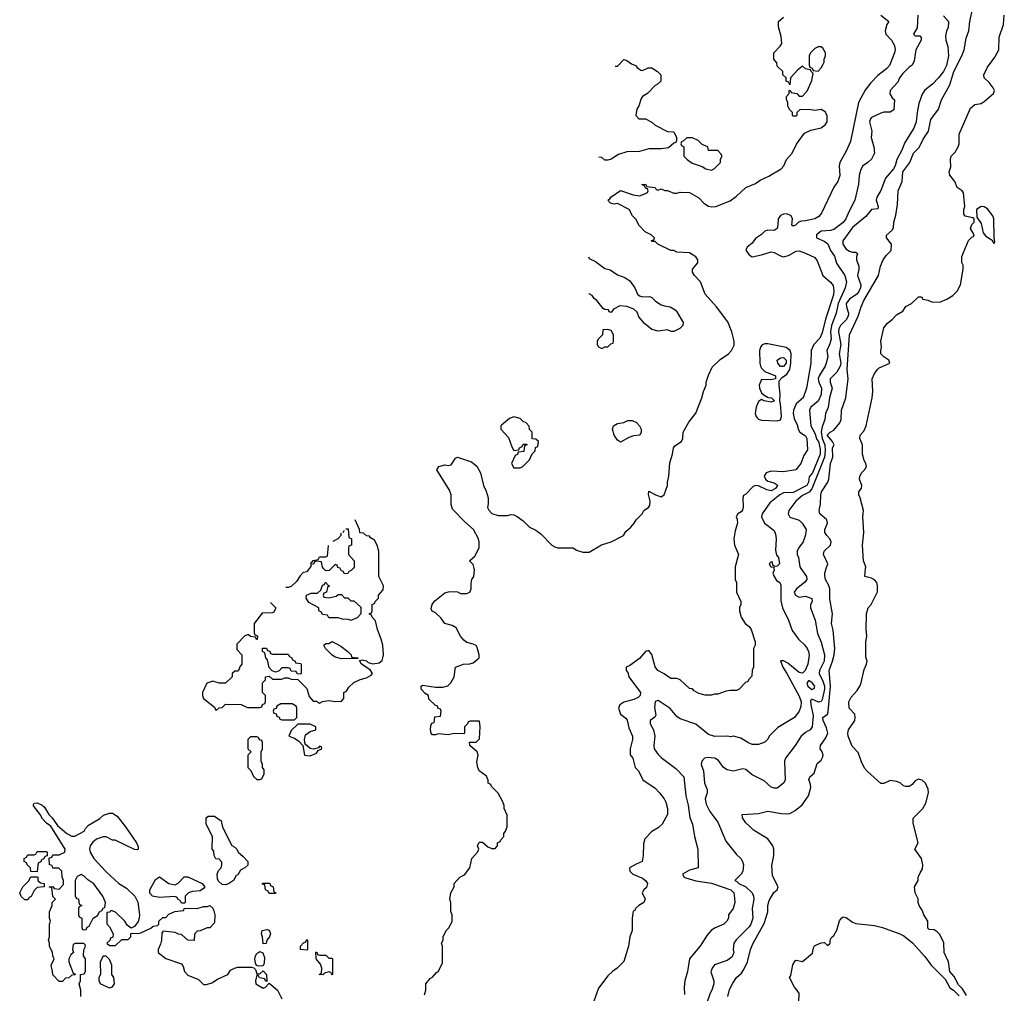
# Model space of a CAD drawing. Header units: inches. Extents: x 2710684 to 2828758, y 857022 to 965663.
# Tile 66 of 256: x 2712018 to 2718298, y 917290 to 923502. Entities that reach past the tile are written whole.
import ezdxf

# ---------------------------------------------------------------- set-up
doc = ezdxf.new("R2010")
doc.units = ezdxf.units.IN
doc.header["$MEASUREMENT"] = 0
doc.layers.add('C7911', color=7, linetype='Continuous')
doc.layers.add('C7912', color=7, linetype='Continuous')

msp = doc.modelspace()

# ---------------------------------------------------------------- linework, layer by layer
at = {"layer": 'C7911', "color": 4}
for points, elevation in [([(2713618.6, 919782.9), (2713652, 919750), (2713638, 919722), (2713630, 919718), (2713564.7, 919715.3), (2713514, 919650), (2713514, 919590), (2713518, 919578), (2713534, 919570), (2713532.7, 919547.3), (2713527.3, 919547.3), (2713522, 919562), (2713490, 919566), (2713478, 919578), (2713470, 919578), (2713454, 919570), (2713403.6, 919516.4), (2713403.6, 919483.6), (2713434, 919450), (2713434, 919390), (2713423.6, 919376.4), (2713414, 919350), (2713410, 919346), (2713390, 919346), (2713374, 919330), (2713374, 919310), (2713331.6, 919268.4), (2713290, 919268), (2713250, 919282), (2713211.6, 919268.4), (2713184.7, 919210), (2713184.7, 919190), (2713191.3, 919170), (2713258, 919118), (2713270, 919094), (2713290, 919112), (2713310, 919114), (2713330, 919134), (2713430, 919132), (2713470, 919114), (2713550, 919114), (2713562, 919118), (2713567.3, 919132.7), (2713582, 919138), (2713586, 919150), (2713586, 919190), (2713566, 919210), (2713566, 919270), (2713586, 919290), (2713586, 919310), (2713610, 919314), (2713630, 919294), (2713690, 919294), (2713710, 919302), (2713730, 919302), (2713750, 919294), (2713792.7, 919292.7), (2713850, 919234), (2713863.6, 919183.6), (2713890, 919154), (2713910, 919154), (2713930, 919142), (2713948.4, 919151.6), (2713990, 919158), (2714030, 919152), (2714070, 919154), (2714086, 919170), (2714086, 919210), (2714102, 919218), (2714116.4, 919243.6), (2714150, 919272), (2714190, 919292), (2714230, 919302), (2714260.4, 919319.6), (2714268, 919330), (2714254, 919354), (2714198, 919390), (2714186, 919414), (2714203.1, 919416.9), (2714229, 919411), (2714241, 919401), (2714270, 919391), (2714310, 919398), (2714330, 919414), (2714339, 919450), (2714334, 919510), (2714324, 919550), (2714299, 919610), (2714287.3, 919667.3), (2714266, 919690), (2714262, 919702), (2714246, 919710), (2714262, 919718), (2714266, 919730), (2714266, 919770), (2714282, 919778), (2714286, 919790), (2714306, 919810), (2714306, 919830), (2714336.4, 919863.6), (2714338, 919890), (2714308, 919950), (2714308, 920000)], 48), ([(2713864.7, 920000), (2713850, 919978), (2713825.4, 919974.6), (2713806.4, 919953.6), (2713783.6, 919916.4), (2713750, 919886), (2713730, 919878), (2713715.5, 919879.2)], 48), ([(2714004, 920000), (2713992, 919988), (2713970, 919986), (2713956.5, 920000)], 48), ([(2714144.1, 920000), (2714132.7, 919987.3), (2714118, 919982), (2714111.6, 919968.4), (2714090, 919966), (2714082, 919982), (2714067.3, 919987.3), (2714062.7, 920000)], 48), ([(2714600.2, 917279.8), (2714608, 917310), (2714608, 917350), (2714636.4, 917383.6), (2714650, 917392), (2714676.4, 917423.6), (2714688.4, 917431.6), (2714714.6, 917485.4), (2714715.3, 917590), (2714708.7, 917610), (2714718, 917630), (2714718, 917650), (2714738, 917690), (2714758, 917710), (2714775.3, 917750), (2714775.3, 917790), (2714768.4, 917811.6), (2714768, 917870), (2714762, 917890), (2714768, 917930), (2714788, 917970), (2714788, 917990), (2714826, 918030), (2714854.6, 918045.4), (2714888, 918090), (2714902, 918150), (2714938, 918190), (2714946, 918210), (2714938, 918230), (2714946, 918250), (2714950, 918254), (2714970, 918254), (2715003.6, 918223.6), (2715030, 918214), (2715050, 918214), (2715066, 918230), (2715066, 918250), (2715082, 918258), (2715086, 918270), (2715106, 918290), (2715106, 918310), (2715116.4, 918323.6), (2715127.3, 918352.7), (2715128, 918370), (2715127.3, 918427.3), (2715108.4, 918468.4), (2715107.3, 918487.3), (2715096.4, 918516.4), (2715070, 918566), (2715026, 918610), (2715022, 918622), (2715006, 918630), (2715006, 918650), (2714995.3, 918675.3), (2714948.7, 918710), (2714939, 918730), (2714933.6, 918766.4), (2714942, 918810), (2714935.3, 918830), (2714888, 918870), (2714887.3, 918892.7), (2714930, 918892), (2714950, 918914), (2714955.3, 918990), (2714950, 919026), (2714890, 919026), (2714878, 919022), (2714874, 919010), (2714854, 918990), (2714854, 918950), (2714850, 918946), (2714790, 918948), (2714750, 918938), (2714690, 918946), (2714670, 918938), (2714650, 918938), (2714642, 918950), (2714638, 918970), (2714640.4, 918999.6), (2714647.3, 919012.7), (2714662, 919018), (2714666, 919054), (2714702, 919058), (2714706, 919090), (2714702, 919102), (2714687.3, 919107.3), (2714682, 919122), (2714667.3, 919127.3), (2714627.3, 919167.3), (2714626, 919190), (2714603.1, 919203.1), (2714578, 919230), (2714578, 919250), (2714590, 919256), (2714670, 919242.8), (2714716.5, 919243.5), (2714748.9, 919251.1), (2714768, 919270), (2714788, 919310), (2714798, 919370), (2714849.1, 919390.9), (2714888.9, 919391.1), (2714910, 919398), (2714948, 919430), (2714948, 919450), (2714936.4, 919496.4), (2714928.4, 919508.4), (2714910, 919518), (2714870, 919528.7), (2714850, 919542), (2714829.5, 919569.5), (2714801.2, 919621.2), (2714777, 919637), (2714729.5, 919649.5), (2714704.7, 919684.7), (2714670, 919718), (2714648.7, 919728.7), (2714643.1, 919743.1), (2714648.7, 919770), (2714665.6, 919794.4), (2714730, 919844.7), (2714752, 919852), (2714790, 919854), (2714810, 919852), (2714830, 919841), (2714870, 919841), (2714888, 919850), (2714898, 919870), (2714896.4, 919903.6), (2714902, 919930), (2714915.3, 919950), (2714919, 919990), (2714916.5, 920000)], 44), ([(2716582, 920000), (2716582, 919930), (2716588.7, 919910), (2716588.7, 919850), (2716618, 919790), (2716618, 919770), (2716608.9, 919751.1), (2716608.7, 919730), (2716619, 919690), (2716645.2, 919650), (2716670, 919629.2), (2716683.7, 919610), (2716708, 919532), (2716708, 919510), (2716698, 919490), (2716698, 919370), (2716688.9, 919351.1), (2716687.3, 919312.7), (2716666, 919290), (2716662, 919278), (2716650, 919274), (2716606, 919230), (2716590, 919222), (2716550, 919222), (2716523.1, 919216.9), (2716470, 919198), (2716450, 919198), (2716430, 919191.3), (2716390, 919191.3), (2716350, 919202), (2716319.6, 919219.6), (2716310, 919232), (2716290, 919234), (2716230.9, 919290.9), (2716210, 919298), (2716170, 919298), (2716128.5, 919328.5), (2716087.3, 919350), (2716070, 919372), (2716050, 919452), (2716030, 919478), (2716010, 919471.3), (2715970, 919426), (2715910, 919382), (2715886, 919370), (2715886, 919350), (2715897.2, 919337.2), (2715902.7, 919310), (2715978, 919210), (2715976, 919190), (2715962.4, 919177.6), (2715935.4, 919164.6), (2715870, 919148.4), (2715845.2, 919130), (2715838, 919110), (2715849.6, 919070), (2715884.4, 919044.4), (2715893.1, 919033.1), (2715902.8, 918982.8), (2715926, 918930), (2715926, 918910), (2715911.8, 918850), (2715912.1, 918812.1), (2715928.7, 918790), (2715944, 918730), (2715964, 918710), (2715992.9, 918652.9), (2716070, 918599), (2716099, 918570), (2716129, 918530), (2716139, 918510), (2716149, 918470), (2716149, 918430), (2716115.3, 918370), (2716090, 918344.7), (2716050, 918322), (2716004.7, 918275.3), (2715996.4, 918243.6), (2715995.3, 918170), (2715988, 918130), (2715950, 918114.8), (2715908, 918090), (2715909, 918070), (2715929.2, 918050), (2715990, 918025.2), (2716009, 918010), (2716022, 917990), (2716015.3, 917964.7), (2715998, 917950), (2715988.9, 917931.1), (2716008, 917890), (2715998, 917870), (2715966, 917850), (2715946, 917830), (2715942, 917818), (2715930, 917814), (2715924, 917770), (2715925.2, 917690), (2715909.3, 917650), (2715901.2, 917590), (2715870, 917492), (2715828, 917450), (2715798, 917430), (2715770, 917402), (2715710, 917322), (2715668.7, 917210)], 36), ([(2716828.4, 920000), (2716829, 919990), (2716822, 919970), (2716829.5, 919950), (2716844.4, 919924.4), (2716865.2, 919910), (2716873.4, 919893.4), (2716872.9, 919792.9), (2716883.7, 919750), (2716920.9, 919670), (2716943.9, 919603.9), (2716986, 919550), (2717026, 919510), (2717041.2, 919490), (2717049.3, 919470), (2717052, 919448), (2717044, 919390), (2717028, 919350), (2717010, 919332), (2716990, 919336), (2716916.5, 919396.5), (2716890, 919410.4), (2716869.5, 919410.5), (2716884.7, 919370), (2716911.2, 919331.2), (2716990, 919185.2), (2717002, 919150), (2717000.2, 919119.8), (2716989.2, 919090), (2716959, 919050), (2716853.6, 918986.4), (2716798, 918930), (2716788.9, 918911.1), (2716770, 918892), (2716730, 918878), (2716690, 918878), (2716662, 918890), (2716618, 918918), (2716570, 918931), (2716553.2, 918926.8), (2716530, 918930.8), (2716452, 918928), (2716410, 918940.5), (2716330, 919006), (2716230, 919041), (2716210, 919056), (2716166.2, 919106.2), (2716090, 919158), (2716070, 919151.3), (2716066.3, 919113.7), (2716075.1, 919064.9), (2716069.1, 919050.9), (2716038, 919030), (2716039, 919010), (2716061.2, 918970), (2716069.4, 918930), (2716062.7, 918870), (2716065.2, 918850), (2716090, 918814), (2716110, 918794), (2716203.2, 918723.2), (2716254, 918670), (2716267, 918550), (2716280.9, 918490), (2716291.8, 918411.8), (2716309.2, 918370), (2716322, 918290), (2716344, 918210), (2716346, 918090), (2716290, 918076), (2716246, 918050), (2716255.3, 918030), (2716266.2, 918026.2), (2716330, 918007.8), (2716430, 917993.7), (2716552.7, 917950), (2716572.3, 917930), (2716577.5, 917897.5), (2716578, 917870), (2716569.2, 917830.8), (2716538, 917790), (2716538, 917770), (2716528.7, 917750), (2716508.7, 917730), (2716450, 917706), (2716428.7, 917690), (2716400.2, 917659.8), (2716362, 917598), (2716289.3, 917510.7), (2716277.2, 917430), (2716260.9, 917370), (2716256, 917330), (2716257.5, 917282.5)], 32), ([(2717000.2, 920000), (2717035.3, 919950), (2717039, 919930), (2717024, 919910), (2716972, 919870), (2716957, 919850), (2716966, 919830), (2716981, 919821), (2716990, 919818), (2717030, 919823.1), (2717069.3, 919809.3), (2717073.2, 919790), (2717061.2, 919770), (2717061.2, 919750), (2717091.5, 919671.5), (2717105.6, 919585.6), (2717129.6, 919529.6), (2717151.5, 919450), (2717149.6, 919410), (2717118.9, 919350), (2717116.3, 919330), (2717141, 919281), (2717150.8, 919250), (2717151.7, 919230), (2717135.5, 919164.5), (2717130, 919150.7), (2717113, 919147), (2717070, 919167.3), (2717061, 919159), (2717062.7, 919130), (2717077.5, 919062.5), (2717072.7, 918990), (2717059, 918970), (2717030, 918953.4), (2717002.7, 918930), (2716963.7, 918870), (2716902, 918790), (2716896.2, 918770), (2716899, 918650), (2716888.7, 918630), (2716850, 918598), (2716830, 918598), (2716810, 918604.7), (2716765.2, 918645.2), (2716690, 918684), (2716650, 918718), (2716630, 918722), (2716570, 918707.3), (2716530, 918714.8), (2716506, 918730), (2716474.4, 918774.4), (2716450.6, 918790.6), (2716404.7, 918795.3), (2716386, 918790), (2716368.4, 918771.6), (2716364, 918750), (2716379, 918710), (2716386, 918630), (2716402, 918590), (2716402, 918570), (2716389, 918530), (2716396.5, 918496.5), (2716419, 918450), (2716470, 918382), (2716521.5, 918261.5), (2716590, 918175.3), (2716618, 918150), (2716628.7, 918130), (2716635.3, 918110), (2716629, 918070), (2716619, 918050), (2716578, 918010), (2716590, 918005.2), (2716605.2, 917990), (2716648.3, 917968.3), (2716689.5, 917930), (2716698, 917910), (2716699.5, 917890), (2716689.5, 917830), (2716694, 917770), (2716680.9, 917730), (2716670, 917714.8), (2716587.9, 917632.1), (2716572.3, 917610), (2716569.4, 917569.4), (2716572.7, 917550), (2716558.9, 917521.1), (2716530, 917498.8), (2716450, 917470.8), (2716434, 917450), (2716426, 917426), (2716444, 917370), (2716444, 917350), (2716433.2, 917310), (2716421.2, 917290), (2716401.2, 917230)], 28), ([(2716534, 917270), (2716545.8, 917314.2), (2716565.8, 917354.2), (2716589.2, 917390), (2716621.6, 917418.4), (2716637.4, 917442.6), (2716659.6, 917490), (2716679.5, 917570), (2716695.1, 917610), (2716765.1, 917734.9), (2716789.6, 917810), (2716789.6, 917850.4), (2716797.5, 917882.5), (2716827.2, 917932.8), (2716848.7, 917950), (2716855.3, 917970), (2716820.2, 918040.2), (2716814.6, 918105.4), (2716828.7, 918170), (2716828.7, 918210), (2716822, 918230), (2716790, 918275.3), (2716698, 918330), (2716673.6, 918353.6), (2716650, 918378), (2716628.7, 918410), (2716626, 918430), (2716730, 918437.3), (2716790, 918453), (2716876.7, 918436.7), (2716910, 918434.9), (2716930, 918438), (2716963.9, 918456.1), (2717007.7, 918492.3), (2717049.5, 918550), (2717062.7, 918602.7), (2717061.2, 918621.2), (2717050, 918654), (2717058, 918670), (2717085.6, 918694.4), (2717104.7, 918755.3), (2717130, 918778), (2717141.2, 918798.8), (2717142.7, 918810), (2717136, 918830), (2717124, 918850), (2717125.2, 918870), (2717159.7, 918920.3), (2717171.1, 918950), (2717163.7, 918983.7), (2717142.4, 919030), (2717141.2, 919050), (2717169.6, 919070.4), (2717173.3, 919086.7), (2717189.8, 919250), (2717179.7, 919350), (2717202.7, 919410), (2717212.6, 919450), (2717215.8, 919490), (2717205.8, 919605.8), (2717196.2, 919650), (2717201.6, 919710), (2717184.8, 919804.8), (2717184.5, 919870), (2717176.6, 919896.6), (2717157.2, 919930), (2717152.5, 919952.5), (2717152.3, 919970), (2717162.3, 920000)], 24), ([(2718056, 917276), (2718030, 917318), (2718004.7, 917344.7), (2717978, 917398), (2717949.2, 917429.2), (2717941.2, 917490), (2717914, 917550), (2717912.9, 917612.9), (2717885.6, 917665.6), (2717870, 917682), (2717850, 917694), (2717818, 917698), (2717810, 917706), (2717809, 917750), (2717784, 917790), (2717776.5, 917816.5), (2717755.3, 917850), (2717748.7, 917870), (2717748, 917892), (2717728.7, 917930), (2717724, 917970), (2717748, 918010), (2717748.9, 918031.1), (2717760.4, 918059.6), (2717776.4, 918083.6), (2717778, 918110), (2717768.7, 918150), (2717728, 918210), (2717748, 918250), (2717716.4, 918376.4), (2717716.4, 918403.6), (2717718, 918410), (2717779, 918470), (2717797.5, 918502.5), (2717813.2, 918570), (2717812.9, 918592.9), (2717794, 918630), (2717774, 918650), (2717750, 918655.1), (2717730, 918645.2), (2717710, 918622), (2717690, 918608.7), (2717670, 918608.7), (2717654.6, 918614.6), (2717633.6, 918633.6), (2717610, 918642), (2717570, 918648), (2717530, 918628), (2717510, 918628.7), (2717424.2, 918704.2), (2717406.2, 918726.2), (2717386.3, 918766.3), (2717366.5, 918826.5), (2717327, 918867), (2717302.4, 918930), (2717299.6, 918950), (2717303.6, 918970), (2717343.7, 919030), (2717346, 919050), (2717344, 919070), (2717309.2, 919110), (2717305.2, 919150), (2717320.2, 919179.8), (2717358.6, 919221.4), (2717376, 919250), (2717385.2, 919270), (2717403.2, 919356.8), (2717419, 919390), (2717422, 919410), (2717414.6, 919434.6), (2717414, 919530), (2717421.2, 919570), (2717417.2, 919610), (2717419.3, 919710), (2717429, 919750), (2717448, 919770), (2717488.7, 919851.3), (2717489, 919890), (2717484, 919910), (2717470, 919928.7), (2717450, 919939), (2717408.7, 919950), (2717413.1, 920000)], 16), ([(2712408, 917270), (2712408, 917310), (2712398, 917350), (2712406, 917370), (2712406, 917410), (2712430, 917414), (2712438, 917430), (2712438, 917510), (2712426, 917530), (2712427.3, 917567.3), (2712436.4, 917583.6), (2712438, 917598), (2712427.3, 917607.3), (2712372.7, 917607.3), (2712358, 917602), (2712354, 917570), (2712362, 917550), (2712344.7, 917535.3), (2712332, 917510), (2712331.3, 917490), (2712358, 917418), (2712370, 917414), (2712372.7, 917407.3), (2712350, 917406), (2712331.6, 917388.4), (2712310, 917386), (2712290, 917366), (2712270, 917366), (2712228.4, 917408.4), (2712228, 917430), (2712218, 917470), (2712238, 917510), (2712228.4, 917528.4), (2712228, 917550), (2712208.7, 917590), (2712208.7, 917610), (2712202, 917630), (2712208, 917650), (2712208, 917730), (2712215.3, 917750), (2712208, 917770), (2712208, 917810), (2712226, 917850), (2712226, 917870), (2712246, 917890), (2712228.4, 917908.4), (2712222, 917962), (2712206, 917970), (2712230, 917972), (2712238, 917958), (2712270, 917954), (2712296.4, 917983.6), (2712298, 918010), (2712288, 918030), (2712286, 918070), (2712267.3, 918087.3), (2712230, 918088), (2712226, 918106), (2712208.9, 918108.9), (2712206, 918154), (2712222, 918158), (2712230, 918174), (2712270, 918174), (2712306, 918190), (2712308.7, 918210), (2712217.2, 918357.2), (2712190, 918375.3), (2712163.2, 918403.2), (2712149, 918430), (2712106.8, 918486.8), (2712105.6, 918494.4), (2712110, 918502), (2712130, 918504.7), (2712162, 918490), (2712176.9, 918476.9), (2712204.7, 918430), (2712224.7, 918410), (2712259.8, 918359.8), (2712318, 918310), (2712350, 918292), (2712370, 918292), (2712430, 918324.7), (2712438, 918342), (2712456.4, 918363.6), (2712530, 918404.7), (2712553.2, 918426.8), (2712590, 918438.8), (2712610, 918438.8), (2712639.3, 918419.3), (2712692.8, 918352.8), (2712762, 918250), (2712772.7, 918227.3), (2712774, 918210), (2712770, 918206), (2712750, 918208), (2712627.3, 918267.3), (2712610, 918268), (2712570, 918288), (2712550, 918288.7), (2712507.5, 918272.5), (2712485.2, 918254.8), (2712466.8, 918230), (2712464, 918210), (2712467.3, 918190), (2712491, 918150), (2712568, 918068), (2712650, 917991), (2712699.8, 917959.8), (2712752, 917910), (2712771.1, 917871.1), (2712782, 917790), (2712780.5, 917770), (2712772.7, 917747.3), (2712750, 917715.3), (2712730, 917706), (2712704, 917724), (2712688.7, 917750), (2712630, 917808), (2712602, 917818), (2712591.6, 917808.4), (2712574, 917806), (2712572.7, 917732.7), (2712590, 917714), (2712614, 917670), (2712612.7, 917647.3), (2712598, 917642), (2712592.7, 917627.3), (2712574, 917610), (2712590, 917594), (2712630, 917594), (2712670, 917634), (2712710, 917634), (2712726, 917650), (2712726, 917670), (2712730, 917674), (2712771.3, 917671.3), (2712790, 917674.8), (2712854.5, 917705.5), (2712870, 917718), (2712896.4, 917723.6), (2712906, 917730), (2712906, 917750), (2712930, 917774), (2712950, 917774), (2712970, 917794), (2713008.4, 917811.6), (2713062, 917818), (2713070, 917834), (2713150, 917832), (2713190, 917844.7), (2713215.3, 917844.7), (2713231.1, 917851.1), (2713250, 917834), (2713256.9, 917816.9), (2713262, 917790), (2713259.6, 917740.4), (2713231.6, 917708.4), (2713212.7, 917707.3), (2713170, 917688), (2713150, 917686), (2713132.7, 917667.3), (2713130, 917626), (2713090, 917628), (2713050, 917666), (2713030, 917668), (2713010, 917678), (2712932.7, 917687.3), (2712925.4, 917674.6), (2712922.8, 917630), (2712916.8, 917603.2), (2712901, 917570), (2712902, 917550), (2712950, 917511.3), (2713050, 917478.8), (2713061.1, 917461.1), (2713068.5, 917428.5), (2713090, 917405.5), (2713158, 917378), (2713190, 917346), (2713210, 917346.8), (2713243.1, 917356.9), (2713280.2, 917379.8), (2713346, 917410), (2713362, 917438), (2713388.7, 917451.3), (2713410, 917456), (2713496.3, 917456.3), (2713511.6, 917451.6), (2713522, 917442), (2713530, 917414), (2713550, 917414), (2713570, 917434), (2713592, 917410), (2713594, 917366), (2713586, 917370), (2713582, 917382), (2713548.4, 917388.4), (2713542, 917402), (2713530, 917406), (2713521, 917370), (2713524.7, 917350), (2713570, 917322), (2713586, 917330), (2713610, 917354), (2713662, 917310), (2713690, 917254)], 44), ([(2716987.3, 917232.7), (2716988.7, 917290), (2716959, 917330), (2716928, 917390), (2716936.4, 917403.6), (2716948.9, 917471.1), (2716963.1, 917496.9), (2716970, 917502), (2717010, 917492), (2717074.6, 917545.4), (2717080.4, 917579.6), (2717087.3, 917592.7), (2717100.4, 917599.6), (2717130, 917612), (2717150, 917614), (2717170, 917594), (2717186, 917610), (2717186, 917630), (2717194.6, 917645.4), (2717210, 917658), (2717230, 917692), (2717247.2, 917752.8), (2717259, 917770), (2717270, 917777.3), (2717290, 917773.4), (2717330, 917744.7), (2717350, 917736), (2717470, 917722), (2717521, 917710), (2717630.3, 917670.3), (2717656, 917656), (2717712.5, 917612.5), (2717790, 917524.7), (2717831, 917470), (2717919.8, 917379.8), (2717950, 917324.7), (2717974, 917310), (2718010, 917274)], 16)]:
    msp.add_lwpolyline(points, dxfattribs=dict(at, elevation=elevation))
for points, elevation in [([(2713990, 919812), (2714036.4, 919823.6), (2714050, 919834), (2714070, 919834), (2714090, 919814), (2714110, 919814), (2714130, 919794), (2714150, 919794), (2714192.7, 919752.7), (2714194, 919710), (2714170, 919686), (2714130, 919668), (2714114, 919674), (2714076.4, 919676.4), (2714050, 919686), (2713990, 919686), (2713982, 919702), (2713950, 919706), (2713942, 919722), (2713926, 919730), (2713926, 919750), (2713863.1, 919783.1), (2713846, 919810), (2713848, 919830), (2713876.4, 919843.6), (2713916.4, 919843.6), (2713938, 919862), (2713950, 919894), (2713962, 919898), (2713966, 919910), (2713971.6, 919911.6), (2713978, 919898), (2713994, 919890), (2713982, 919878), (2713974, 919850), (2713958, 919842), (2713954, 919830), (2713958, 919818)], 48), ([(2714070, 919424), (2714030, 919435.3), (2714008.9, 919448.9), (2713968, 919490), (2713958, 919510), (2713970, 919522), (2713990, 919522), (2714010, 919534), (2714065.4, 919505.4), (2714110.8, 919470.8), (2714132, 919450), (2714134, 919434), (2714174, 919430), (2714174, 919426), (2714170, 919426)], 48), ([(2713630, 919454), (2713730, 919454), (2713738, 919438), (2713754, 919430), (2713758, 919418), (2713774, 919410), (2713778, 919398), (2713810, 919394), (2713814, 919390), (2713814, 919330), (2713810, 919326), (2713787.3, 919327.3), (2713782, 919342), (2713750, 919346), (2713742, 919362), (2713730, 919366), (2713690, 919366), (2713672.7, 919347.3), (2713650, 919338), (2713627.3, 919347.3), (2713608.9, 919368.9), (2713598, 919418), (2713588, 919430), (2713582, 919462), (2713566, 919470), (2713567.3, 919492.7), (2713592.7, 919492.7), (2713598, 919478), (2713612.7, 919472.7), (2713618, 919458)], 48), ([(2717050, 919285.2), (2717037.3, 919270), (2717045.3, 919250), (2717070, 919228.7), (2717084.7, 919235.3), (2717089.2, 919250), (2717072.3, 919270)], 32), ([(2713756.4, 919136.4), (2713683.6, 919136.4), (2713658, 919122), (2713652.7, 919107.3), (2713638, 919102), (2713634, 919090), (2713638, 919078), (2713652.7, 919072.7), (2713658, 919058), (2713672.7, 919052.7), (2713678, 919038), (2713690, 919034), (2713770, 919034), (2713786, 919050), (2713786, 919110), (2713782, 919122)], 48), ([(2713870, 919008), (2713792.7, 919007.3), (2713750, 918966), (2713734, 918930), (2713770, 918918), (2713799.1, 918899.1), (2713822.8, 918870), (2713834, 918810), (2713870, 918804.7), (2713910, 918822), (2713922, 918838), (2713946, 918850), (2713942, 918862), (2713930, 918866), (2713924.7, 918855.3), (2713892, 918848), (2713870, 918852.7), (2713839, 918879), (2713834.5, 918910), (2713841.5, 918938.5), (2713870, 918961), (2713906, 918970), (2713906, 918990)], 48), ([(2713530, 918926), (2713490, 918926), (2713474, 918910), (2713474, 918850), (2713494, 918830), (2713474, 918810), (2713474, 918730), (2713491.6, 918711.6), (2713510, 918674), (2713530, 918654), (2713550, 918654), (2713562, 918658), (2713578, 918690), (2713576.4, 918716.4), (2713566, 918730), (2713566, 918750), (2713558, 918770), (2713558, 918830), (2713566, 918850), (2713566, 918890), (2713562, 918902), (2713547.3, 918907.3), (2713542, 918922)], 48), ([(2713330, 917982), (2713310, 917984), (2713286.3, 918006.3), (2713280.2, 918020.2), (2713277.2, 918050), (2713286.3, 918073.7), (2713302, 918090), (2713308, 918110), (2713307.3, 918127.3), (2713290, 918146), (2713268.7, 918148.7), (2713258, 918170), (2713256.4, 918196.4), (2713246, 918210), (2713248, 918290), (2713208, 918370), (2713208, 918410), (2713220.4, 918419.6), (2713259.6, 918419.6), (2713302, 918390), (2713311.3, 918350), (2713370, 918234), (2713390, 918222), (2713402, 918210), (2713412, 918190), (2713443.6, 918163.6), (2713474, 918130), (2713472.7, 918107.3), (2713454, 918090), (2713425.4, 918074.6), (2713410, 918046), (2713398, 918042), (2713382, 918010), (2713350, 917988.7)], 44), ([(2712130, 918066), (2712088, 918068), (2712086, 918090), (2712066, 918110), (2712062, 918122), (2712046, 918130), (2712046, 918150), (2712062, 918158), (2712070, 918174), (2712110, 918174), (2712122, 918178), (2712130, 918194), (2712190, 918194), (2712194, 918190), (2712194, 918166), (2712178, 918162), (2712172.7, 918147.3), (2712158, 918142), (2712152, 918128), (2712138, 918122), (2712132.7, 918107.3)], 44), ([(2712050, 917886), (2712027.3, 917907.3), (2712018, 917930), (2712038, 917970), (2712074.6, 918005.4), (2712090, 918034), (2712130, 918034), (2712134, 918030), (2712134, 918010), (2712150, 917994), (2712174, 917990), (2712174, 917970), (2712130, 917966), (2712110, 917946), (2712091.6, 917908.4), (2712078, 917902), (2712070, 917886)], 44), ([(2712410, 918048), (2712384.7, 918035.3), (2712372, 918010), (2712372.7, 917912.7), (2712378, 917898), (2712392, 917890), (2712398, 917858), (2712414, 917850), (2712398, 917842), (2712394, 917830), (2712394, 917790), (2712398, 917778), (2712414, 917770), (2712414, 917710), (2712418, 917698), (2712430, 917694), (2712442, 917698), (2712447.3, 917712.7), (2712462, 917718), (2712486, 917770), (2712514.6, 917785.4), (2712526, 917810), (2712542, 917818), (2712550, 917834), (2712562, 917838), (2712566, 917870), (2712548, 917910), (2712490, 917988.7), (2712453.2, 918013.2), (2712430, 918038)], 44), ([(2713050, 917866), (2713042, 917882), (2713026, 917890), (2713022, 917902), (2713007.3, 917907.3), (2712910, 917902), (2712866, 917910), (2712848.4, 917928.4), (2712848, 917950), (2712883.1, 918016.9), (2712910, 918032), (2712970, 917991.3), (2713010, 917982), (2713028.4, 917991.6), (2713067.3, 918032.7), (2713090, 918034), (2713182, 917990), (2713198, 917970), (2713190, 917958), (2713170, 917944), (2713119.6, 917940.4), (2713094, 917930), (2713074, 917910), (2713074, 917870), (2713070, 917866)], 44), ([(2713610, 917926), (2713602, 917942), (2713586, 917950), (2713582, 917982), (2713567.3, 917987.3), (2713567.3, 917992.7), (2713612.7, 917992.7), (2713618, 917978), (2713634, 917970), (2713638, 917938), (2713652, 917932), (2713650, 917926)], 44), ([(2713570, 917606), (2713567.3, 917650), (2713559.5, 917670), (2713565.2, 917690), (2713596.8, 917696.8), (2713610, 917692), (2713617.3, 917670), (2713610.8, 917650), (2713594.8, 917630), (2713590, 917608.7)], 44), ([(2713850, 917566), (2713808, 917570), (2713808.4, 917591.6), (2713827.3, 917612.7), (2713842, 917618), (2713850, 917634), (2713854, 917630), (2713854, 917570)], 44), ([(2712570, 917526), (2712550, 917526), (2712532, 917490), (2712534, 917410), (2712522, 917390), (2712522, 917370), (2712534, 917350), (2712590, 917324.7), (2712610, 917332), (2712622, 917350), (2712618, 917390), (2712606, 917410), (2712606, 917470), (2712590, 917506)], 44), ([(2713543.1, 917463.1), (2713528.4, 917468.4), (2713522, 917482), (2713518.7, 917510), (2713522.4, 917530), (2713530, 917544), (2713550, 917557.3), (2713568.1, 917548.1), (2713578.8, 917518.8), (2713576.8, 917483.2), (2713570, 917466)], 44), ([(2713930, 917534), (2713970, 917534), (2713990, 917514), (2714010, 917514), (2714014, 917510), (2714014, 917410), (2714010, 917406), (2714002, 917422), (2713990, 917426), (2713962, 917418), (2713951.6, 917408.4), (2713928, 917410), (2713942, 917418), (2713946, 917450), (2713936.4, 917476.4), (2713908, 917510), (2713907.3, 917552.7), (2713912.7, 917552.7), (2713918, 917538)], 44)]:
    msp.add_lwpolyline(points, close=True, dxfattribs=dict(at, elevation=elevation))
at = {"layer": 'C7912', "color": 4}
for points, elevation in [([(2717162.3, 920000), (2717172.3, 920030), (2717144, 920090), (2717149.5, 920110.5), (2717189.3, 920150), (2717194, 920170), (2717185.2, 920190), (2717165.2, 920210), (2717154, 920230), (2717153.2, 920250), (2717169.3, 920290), (2717165.2, 920310), (2717121.2, 920350), (2717116, 920370), (2717126, 920410), (2717126.6, 920470), (2717132.3, 920490), (2717173, 920550), (2717178.9, 920570), (2717189.6, 920670), (2717203, 920710), (2717202, 920770), (2717211.6, 920790), (2717202.9, 920810), (2717168.4, 920850), (2717186, 920870), (2717210, 920883), (2717249.6, 920930.4), (2717256.2, 920950), (2717258.4, 921010), (2717287, 921090), (2717302, 921210), (2717295.1, 921270), (2717309.6, 921490), (2717366.3, 921610), (2717383.7, 921670), (2717401.3, 921710), (2717496.2, 921870), (2717507.3, 921930), (2717525.1, 921970), (2717543.3, 921996.7), (2717576, 922030), (2717577.2, 922070), (2717546, 922110), (2717547.3, 922127.3), (2717582, 922158), (2717590, 922174), (2717593.2, 922210), (2717606.3, 922253.7), (2717616.9, 922323.1), (2717619.6, 922410), (2717646, 922470), (2717649.6, 922530), (2717694.5, 922590), (2717719.5, 922650), (2717753.9, 922686.1), (2717781.1, 922738.9), (2717815.1, 922790), (2717830, 922864.7), (2717877.2, 922930), (2717896, 922990), (2717950, 923086.8), (2717976.3, 923170), (2718027.3, 923270), (2718040.9, 923310), (2718055.3, 923384.7), (2718072.3, 923430), (2718078.4, 923490), (2718094.2, 923565.8)], 24), ([(2714916.5, 920000), (2714910, 920026), (2714886, 920050), (2714920.4, 920079.6), (2714948.9, 920131.1), (2714949, 920170), (2714944, 920190), (2714913.2, 920250), (2714858, 920298), (2714779, 920379), (2714769.1, 920409.1), (2714769, 920470), (2714760.2, 920500.2), (2714678, 920630), (2714691.6, 920651.6), (2714730, 920662), (2714750, 920658), (2714770, 920662), (2714796.4, 920703.6), (2714810, 920711.3), (2714899.8, 920679.8), (2714933.7, 920653.7), (2714957.3, 920610), (2714976, 920530), (2714993.7, 920493.7), (2715006, 920450), (2715006.4, 920413.6), (2715001, 920390), (2715010, 920372), (2715030, 920352), (2715070, 920338), (2715130, 920338), (2715150, 920344.7), (2715170, 920342), (2715190, 920332), (2715230, 920304.7), (2715270, 920264.7), (2715310, 920244.7), (2715342, 920222), (2715412, 920150), (2715430, 920138), (2715450, 920131.3), (2715548.4, 920131.6), (2715570, 920118), (2715610, 920104.7), (2715650, 920104.7), (2715729.3, 920150.7), (2715790, 920171.3), (2715868.4, 920211.6), (2715883.1, 920236.9), (2715915.3, 920264.7), (2715938, 920290), (2715948.9, 920311.1), (2715988, 920350), (2715998, 920370), (2716028, 920390), (2716037.2, 920402.8), (2716039, 920430), (2716028.7, 920471.3), (2716030, 920494), (2716072, 920470), (2716110, 920458), (2716128.9, 920471.1), (2716149, 920530), (2716149, 920550), (2716159, 920590), (2716164.7, 920675.3), (2716182, 920730), (2716188, 920770), (2716196.4, 920783.6), (2716238, 920810), (2716248, 920830), (2716249.1, 920870.9), (2716286.3, 920933.7), (2716330, 920992), (2716369, 921090), (2716379, 921130), (2716395.3, 921170), (2716395.3, 921190), (2716410, 921234), (2716434.6, 921285.4), (2716485.6, 921334.4), (2716538, 921370), (2716558, 921390), (2716574.6, 921425.4), (2716575.3, 921450), (2716559, 921510), (2716533.6, 921573.6), (2716462, 921670), (2716389.4, 921749.4), (2716359, 921830), (2716321.2, 921870), (2716309, 921890), (2716308, 921910), (2716342, 921950), (2716342, 921970), (2716330, 921988), (2716290, 922014), (2716210, 922018), (2716190, 922028), (2716170, 922028), (2716088.4, 922068.4), (2716070, 922086), (2716050, 922086), (2716047.3, 922092.7), (2716062, 922098), (2716066, 922110), (2716046, 922130), (2716007.3, 922147.3), (2715966, 922190), (2715950, 922226), (2715926, 922250), (2715906, 922290), (2715830, 922328), (2715810, 922324), (2715786, 922330), (2715768.7, 922350), (2715782, 922358), (2715788.7, 922370), (2715850, 922410.8), (2715930, 922384.7), (2715970, 922378), (2716006, 922390), (2716022, 922398), (2716026, 922410), (2716022, 922422), (2716010, 922426), (2716002, 922442), (2715986, 922450), (2716010, 922452), (2716018, 922438), (2716071.6, 922431.6), (2716078, 922418), (2716090, 922414), (2716110, 922422), (2716132.7, 922412.7), (2716150, 922412), (2716190, 922394), (2716210, 922394), (2716230, 922402), (2716290, 922398), (2716350, 922364.7), (2716381, 922330), (2716410, 922311), (2716430, 922307.3), (2716458, 922310), (2716550, 922346.8), (2716590, 922376), (2716650, 922431), (2716710, 922456), (2716741.5, 922478.5), (2716796.6, 922503.4), (2716874, 922550), (2716891.7, 922568.3), (2716909.2, 922610), (2716944, 922650), (2716972.5, 922707.5), (2717023.1, 922776.9), (2717063.1, 922796.9), (2717130, 922811.3), (2717155.3, 922830), (2717168.7, 922850), (2717168, 922890), (2717154.6, 922914.6), (2717130, 922928), (2717090, 922922), (2717050, 922928), (2716992.7, 922927.3), (2716974, 922910), (2716974, 922890), (2716970, 922886), (2716950, 922886), (2716946, 922890), (2716946, 922910), (2716930, 922926), (2716918, 922950), (2716916.4, 922976.4), (2716908, 922990), (2716908.4, 923011.6), (2716926, 923030), (2716926, 923050), (2716932.7, 923052.7), (2716938, 923038), (2716974, 923030), (2716990, 923014), (2717010, 923014), (2717042, 923050), (2717070, 923114), (2717078, 923158), (2717066, 923170), (2717062, 923182), (2717030, 923188), (2717010, 923206), (2716979.6, 923180.4), (2716934, 923130), (2716930, 923086), (2716922, 923102), (2716906, 923110), (2716906, 923130), (2716886, 923150), (2716886, 923170), (2716850, 923206), (2716847.3, 923227.3), (2716828, 923250), (2716828, 923290), (2716868.4, 923331.6), (2716878, 923350), (2716874.6, 923394.6), (2716856.4, 923456.4), (2716858, 923490), (2716890, 923518)], 44), ([(2717509.7, 923529.7), (2717562, 923490), (2717549.4, 923470.6), (2717537.2, 923430), (2717541.2, 923410), (2717577.2, 923370), (2717596.6, 923336.6), (2717600.9, 923310), (2717598, 923290), (2717566, 923210), (2717549.3, 923190), (2717490, 923144.9), (2717443.3, 923096.7), (2717410, 923051), (2717367, 922973), (2717316.4, 922723.6), (2717290, 922662.8), (2717249.2, 922590), (2717245.2, 922570), (2717248, 922508), (2717235.3, 922470), (2717210, 922432), (2717132.1, 922267.9), (2717114.2, 922245.8), (2717090, 922230.8), (2717030, 922217.3), (2717003.7, 922216.3), (2716986, 922210), (2716966, 922190), (2716950, 922184.7), (2716942, 922190), (2716946.8, 922230), (2716938.8, 922250), (2716910, 922263.8), (2716890, 922261.3), (2716870, 922252.2), (2716855.6, 922230), (2716854, 922190), (2716848.7, 922170), (2716830, 922156), (2716790, 922158), (2716770, 922151.3), (2716749.3, 922130.7), (2716710, 922106), (2716690, 922076), (2716658, 922050), (2716649, 922031), (2716670, 922002), (2716690, 921988.7), (2716750, 922000.9), (2716810, 922021.2), (2716830, 922017.2), (2716870, 921994.5), (2716890, 921989.6), (2716922.3, 921997.7), (2716970, 922023.7), (2716990, 922026.6), (2717030, 922011.6), (2717090, 921984), (2717104.1, 921964.1), (2717141.2, 921870), (2717190, 921826), (2717205.4, 921805.4), (2717211.4, 921771.4), (2717207.2, 921747.2), (2717157.7, 921590), (2717136.2, 921503.8), (2717120.9, 921470), (2717082.9, 921430), (2717065.1, 921390), (2717062.9, 921310), (2717036.2, 921150), (2717014, 921090), (2716969.4, 921050), (2716953.6, 921010), (2716952, 920990), (2716957.5, 920957.5), (2716976.2, 920916.2), (2716984.5, 920884.5), (2716994, 920870), (2717030, 920846.6), (2717038.3, 920830), (2717042.7, 920757.3), (2717019.6, 920720.4), (2717000.9, 920670), (2716969, 920630), (2716890, 920616.9), (2716810, 920620.2), (2716778, 920610), (2716765.1, 920590), (2716774, 920570), (2716790, 920558), (2716830, 920547), (2716850, 920533.2), (2716851.6, 920530), (2716838.4, 920510), (2716810, 920495.3), (2716782.4, 920502.4), (2716730, 920528.4), (2716710, 920530.6), (2716696.9, 920523.1), (2716650, 920474.8), (2716634, 920466), (2716629, 920451), (2716631.9, 920391.9), (2716627.5, 920372.5), (2716619.1, 920360.9), (2716599, 920350), (2716586.6, 920330), (2716594, 920314), (2716596.2, 920290), (2716580.1, 920239.9), (2716572.7, 920190), (2716577.2, 920150), (2716602, 920090), (2716582, 920010), (2716582, 920000)], 36), ([(2717745.2, 923530), (2717742, 923450), (2717718, 923410), (2717730, 923398), (2717758, 923398), (2717767.3, 923387.3), (2717768, 923370), (2717733.2, 923310), (2717722, 923238), (2717709, 923211), (2717690, 923198), (2717650, 923158), (2717629, 923130), (2717618, 923102), (2717568.7, 923050), (2717568.4, 923028.4), (2717583.1, 923003.1), (2717598, 922990), (2717593.6, 922926.4), (2717570, 922912), (2717530, 922912), (2717510, 922904.7), (2717450, 922878), (2717444, 922870), (2717437.2, 922850), (2717452.7, 922790), (2717449.3, 922749.3), (2717465.2, 922690), (2717468.7, 922650), (2717450, 922612), (2717428, 922590), (2717393.6, 922566.4), (2717380.1, 922539.9), (2717371.9, 922508.1), (2717367.2, 922452.7), (2717345.1, 922350), (2717305.3, 922274.7), (2717287.3, 922230), (2717270, 922208.2), (2717210, 922163.8), (2717190, 922157.6), (2717130, 922152.7), (2717099, 922130), (2717099, 922110), (2717148.3, 922088.3), (2717171.2, 922071.2), (2717188.4, 922028.4), (2717213.6, 921993.6), (2717227.6, 921947.6), (2717280.7, 921870), (2717291.3, 921830), (2717282, 921790), (2717238, 921690), (2717225.1, 921630), (2717194.5, 921550), (2717189.8, 921510), (2717193.7, 921466.3), (2717185.9, 921434.1), (2717166.6, 921390), (2717172, 921350), (2717162, 921310), (2717154.5, 921290), (2717116.9, 921230), (2717111.3, 921210), (2717114.3, 921190), (2717131.3, 921150), (2717129.6, 921110), (2717111.5, 921068.5), (2717063.7, 921030), (2717054.5, 921010), (2717064.7, 920910), (2717090, 920863.7), (2717103, 920823), (2717111.6, 920810), (2717122.3, 920762.3), (2717123.2, 920730), (2717074.2, 920610), (2717054, 920586), (2717049.6, 920550), (2717038.9, 920530), (2716950, 920484.7), (2716890, 920482), (2716867, 920470), (2716801.3, 920418.7), (2716754, 920350), (2716749, 920330), (2716768, 920290), (2716830, 920242), (2716838.9, 920218.9), (2716842, 920190), (2716838, 920118), (2716845.6, 920085.6), (2716858, 920070), (2716864, 920030), (2716850, 920016), (2716832.7, 920012.7), (2716822, 920022), (2716819.6, 920039.6), (2716810, 920042), (2716798, 920030), (2716808, 920010), (2716828, 920008), (2716828.4, 920000)], 32), ([(2717910, 923526), (2717942, 923490), (2717939, 923450), (2717929.4, 923430.6), (2717923.6, 923396.4), (2717925.6, 923370), (2717937, 923330), (2717940.9, 923270), (2717929.5, 923210), (2717910, 923171), (2717877.2, 923130), (2717839, 923090), (2717790, 923051), (2717773.6, 923026.4), (2717752.5, 922967.5), (2717740.9, 922910), (2717736.2, 922850), (2717720.9, 922810), (2717662.7, 922717.3), (2717644.5, 922670), (2717611.2, 922608.8), (2717600.5, 922570), (2717590, 922550.6), (2717539.5, 922490), (2717510, 922411.3), (2717485.2, 922370), (2717481.2, 922350), (2717494, 922310), (2717490, 922294), (2717450, 922291.3), (2717413.8, 922246.2), (2717330, 922174.8), (2717266.9, 922090), (2717266.9, 922070), (2717290, 922038.3), (2717310, 922024.5), (2717330, 922018), (2717350, 922019), (2717362, 922010), (2717355.3, 921990), (2717355.3, 921970), (2717369, 921930), (2717369, 921910), (2717361.2, 921870), (2717382.7, 921810), (2717379.5, 921790), (2717370, 921766.8), (2717356, 921750), (2717310, 921718.4), (2717290, 921690.7), (2717291.3, 921670), (2717304.2, 921630), (2717301.6, 921610), (2717290, 921587.7), (2717253.6, 921550), (2717242, 921530), (2717239.1, 921510), (2717256, 921430), (2717244, 921370), (2717254.2, 921310), (2717250.9, 921290), (2717230, 921253.4), (2717187, 921210), (2717187, 921190), (2717199.6, 921150), (2717181.7, 921090), (2717173.5, 921026.5), (2717158, 920990), (2717152.7, 920950), (2717135.6, 920904.4), (2717128.9, 920871.1), (2717135.6, 920830), (2717152.8, 920790), (2717155.4, 920750), (2717149.8, 920710), (2717070.7, 920509.3), (2717052.5, 920487.5), (2717010, 920465.5), (2716967, 920430), (2716924, 920370), (2716919, 920350), (2716930, 920328.7), (2716990, 920308.7), (2717008.7, 920290), (2717033.2, 920250), (2717030, 920214), (2717015.3, 920170), (2716984, 920130), (2716977.2, 920110), (2716977.2, 920090), (2716985.2, 920070), (2716993.2, 920010), (2717000.2, 920000)], 28), ([(2717413.1, 920000), (2717414, 920010), (2717399, 920050), (2717392.7, 920150), (2717401.2, 920230), (2717395.3, 920330), (2717399, 920370), (2717379, 920450), (2717369.2, 920470), (2717369, 920490), (2717387.3, 920512.7), (2717388, 920530), (2717374, 920570), (2717377.2, 920590), (2717390, 920612), (2717408.9, 920631.1), (2717418, 920650), (2717415.3, 920670), (2717404, 920690), (2717394, 920730), (2717392.3, 920790), (2717376, 920830), (2717379.3, 920850), (2717402.7, 920877.3), (2717416, 920910), (2717455.1, 921090), (2717459.5, 921130), (2717455.1, 921210), (2717470, 921244.7), (2717490, 921271.3), (2717500.1, 921279.9), (2717568, 921310), (2717562, 921330), (2717528.7, 921350), (2717509.3, 921370), (2717509.2, 921390), (2717515.3, 921410), (2717509.4, 921450), (2717530, 921536), (2717550, 921562.8), (2717584, 921590), (2717610, 921618), (2717650, 921642), (2717670, 921672), (2717706, 921690), (2717750, 921734), (2717770, 921734), (2717778, 921718), (2717810, 921712), (2717839.6, 921699.6), (2717890, 921701), (2717930, 921718), (2717970, 921742), (2717998, 921770), (2718018, 921810), (2718035.3, 921910), (2718034.6, 921934.6), (2718027.3, 921952.7), (2718026, 921990), (2718070, 922092), (2718090, 922114), (2718102, 922118), (2718106, 922130), (2718082, 922170), (2718090, 922194), (2718106, 922210), (2718106, 922230), (2718096.4, 922236.4), (2718048, 922248), (2718040.4, 922260.4), (2718039, 922290), (2718045.2, 922310), (2718037.2, 922397.2), (2718028, 922410), (2717998, 922430), (2717982, 922470), (2717949.2, 922510), (2717945.2, 922530), (2717956.5, 922563.5), (2717954, 922610), (2717959, 922630), (2717984.1, 922655.9), (2718003.7, 922690), (2718009.5, 922710.5), (2718010, 922771.3), (2718083, 922937), (2718110, 922960.7), (2718150, 922967.7), (2718170, 922979.1), (2718229, 923030), (2718234, 923050), (2718226.3, 923066.3), (2718201.2, 923101.2), (2718169.6, 923129.6), (2718166, 923150), (2718190, 923198), (2718236.9, 923263.1), (2718262.7, 923310), (2718265.1, 923390), (2718292.7, 923470), (2718297.6, 923530)], 16), ([(2715815.6, 923206), (2715830, 923206), (2715870, 923248), (2715890, 923242), (2715920.2, 923220.2), (2715946, 923210), (2715956.4, 923196.4), (2715980.4, 923180.4), (2715990, 923178), (2716026.4, 923193.6), (2716050, 923194), (2716086, 923170), (2716106, 923150), (2716106, 923110), (2716086, 923090), (2716070, 923082), (2716022, 923030), (2715989.2, 923010.8), (2715980.9, 922999.1), (2715967, 922953), (2715954, 922930), (2715948, 922890), (2715966, 922870), (2716010, 922868), (2716050, 922848), (2716070, 922828), (2716150, 922788), (2716190, 922786), (2716206, 922750), (2716206, 922730), (2716202, 922718), (2716190, 922714), (2716156.4, 922683.6), (2716110, 922678), (2716030, 922678), (2715970, 922661), (2715890, 922658), (2715838, 922642), (2715790, 922611.3), (2715770, 922606), (2715750, 922606), (2715730, 922622), (2715712.3, 922624.4)], 48), ([(2715645.5, 921989.1), (2715650, 921978), (2715690, 921959), (2715750, 921913.2), (2715784.7, 921904.7), (2715830, 921874), (2715876.5, 921856.5), (2715910, 921835.3), (2715942, 921790), (2715959, 921750), (2715970, 921739), (2715990, 921734), (2716034.6, 921734.6), (2716048.9, 921728.9), (2716070, 921708), (2716104.7, 921684.7), (2716130, 921675.3), (2716166, 921670), (2716198, 921650), (2716210, 921638), (2716248.7, 921570), (2716248, 921550), (2716228.9, 921531.1), (2716190, 921512), (2716172.7, 921512.7), (2716150, 921522), (2716090, 921514), (2716050, 921524.7), (2716003.5, 921563.5), (2715966.4, 921606.4), (2715955.3, 921635.3), (2715935.3, 921655.3), (2715890.9, 921670.9), (2715844.7, 921675.3), (2715804.7, 921655.3), (2715790, 921634), (2715778, 921638), (2715774, 921650), (2715750, 921652), (2715739.6, 921659.6), (2715698, 921710), (2715682, 921722), (2715670, 921742), (2715650, 921752), (2715648.7, 921752)], 48), ([(2714308, 920000), (2714308, 920110), (2714298, 920150), (2714280.4, 920180.4), (2714256.4, 920196.4), (2714250, 920206), (2714230, 920208), (2714210, 920226), (2714187.3, 920227.3), (2714186, 920250), (2714158.1, 920309.9)], 48), ([(2714016.2, 920174.4), (2714048.4, 920191.6), (2714068, 920212), (2714069.3, 920224.7)], 48), ([(2714078, 920233), (2714086, 920234), (2714087.9, 920242.3)], 48), ([(2714098.3, 920252.2), (2714112.7, 920252.7), (2714118, 920198), (2714134, 920190), (2714134, 920150), (2714118, 920142), (2714114, 920130), (2714114, 920090), (2714152, 920050), (2714151.6, 920008.4), (2714144.1, 920000)], 48), ([(2713890.6, 920052.1), (2713922, 920058), (2713930, 920074), (2713970, 920074), (2713982, 920078), (2713987.8, 920147.4)], 48), ([(2713956.5, 920000), (2713948.4, 920008.4), (2713942, 920042), (2713910, 920046), (2713898, 920042), (2713891.6, 920028.4), (2713874, 920026), (2713874, 920014), (2713864.7, 920000)], 48), ([(2713873.4, 920035.1), (2713882, 920038), (2713889.3, 920050.8)], 48), ([(2714062.7, 920000), (2714062, 920002), (2714047.3, 920007.3), (2714042, 920022), (2714030, 920026), (2714004, 920000)], 48)]:
    msp.add_lwpolyline(points, dxfattribs=dict(at, elevation=elevation))
for points, elevation in [([(2717130, 923328), (2717110, 923328), (2717090, 923318), (2717062, 923290), (2717052, 923270), (2717052.7, 923212.7), (2717058, 923198), (2717072, 923192), (2717078, 923178), (2717110, 923174), (2717130, 923194), (2717142, 923218), (2717148, 923230), (2717148, 923250), (2717158, 923270), (2717158, 923290), (2717140.4, 923320.4)], 44), ([(2716310, 922748), (2716272.7, 922747.3), (2716250, 922726), (2716238, 922722), (2716234, 922710), (2716238, 922698), (2716254, 922690), (2716254, 922630), (2716274, 922610), (2716307.1, 922587.1), (2716370, 922564.7), (2716394, 922550), (2716430, 922542), (2716450, 922552), (2716488, 922590), (2716488.4, 922611.6), (2716498, 922630), (2716490, 922646), (2716470, 922666), (2716410, 922668), (2716406, 922690), (2716370, 922706), (2716346, 922730)], 48), ([(2718150, 922309.3), (2718121, 922290), (2718122, 922242), (2718150, 922202), (2718162, 922142), (2718180.7, 922120.7), (2718218, 922098), (2718230, 922074), (2718238, 922082), (2718233.2, 922113.2), (2718231.1, 922231.1), (2718224.7, 922250), (2718190, 922294), (2718170, 922307)], 16), ([(2715770, 921526), (2715738, 921522), (2715734, 921490), (2715710, 921466), (2715702, 921450), (2715702, 921430), (2715710, 921414), (2715730, 921404.7), (2715750, 921414), (2715770, 921414), (2715787.3, 921432.7), (2715802, 921438), (2715806, 921450), (2715806, 921490), (2715790, 921518)], 48), ([(2716790, 921434.2), (2716770, 921433.7), (2716753.9, 921426.1), (2716744.4, 921415.6), (2716735.3, 921390), (2716738, 921310), (2716743.7, 921290), (2716750, 921277.3), (2716770, 921258), (2716838, 921230), (2716838, 921210), (2716810, 921204.5), (2716750, 921206), (2716734.4, 921170), (2716737.1, 921150), (2716750, 921121), (2716765.4, 921105.4), (2716791.3, 921091.3), (2716812, 921090), (2716831, 921070), (2716810, 921062), (2716766, 921070), (2716750, 921078), (2716730, 921065.2), (2716715.8, 921030), (2716709.1, 920990), (2716714.9, 920970), (2716722, 920962), (2716730, 920953.7), (2716750, 920946.7), (2716850, 920943.2), (2716870, 920949.1), (2716875.8, 920970), (2716870.8, 921050.8), (2716865.2, 921070), (2716867.6, 921112.4), (2716861, 921170), (2716862.5, 921197.5), (2716881.4, 921218.5), (2716910, 921239.3), (2716929.5, 921270), (2716936.9, 921310), (2716938, 921370), (2716931.1, 921391.1), (2716906, 921410)], 44), ([(2716890, 921289.4), (2716869.5, 921289.5), (2716852.7, 921310), (2716849.2, 921330), (2716870, 921344.9), (2716890, 921345.5), (2716905.5, 921330), (2716905.5, 921310)], 44), ([(2715170, 920968.7), (2715142.8, 920957.2), (2715090, 920915.3), (2715086, 920910), (2715086, 920890), (2715135.3, 920835.3), (2715156.9, 920776.9), (2715170, 920754), (2715202, 920758), (2715206, 920770), (2715222, 920778), (2715230, 920794), (2715250, 920794), (2715254, 920790), (2715238, 920782), (2715232.7, 920747.3), (2715198, 920742), (2715192, 920728), (2715178, 920722), (2715154, 920670), (2715170, 920642), (2715210, 920642), (2715226, 920650), (2715270, 920694), (2715287.3, 920732.7), (2715306, 920750), (2715307.3, 920772.7), (2715322, 920778), (2715326, 920810), (2715310, 920826), (2715287.3, 920827.3), (2715286, 920870), (2715270, 920886), (2715268, 920908), (2715248.7, 920928.7), (2715230, 920938), (2715210, 920958)], 48), ([(2715850, 920806), (2715830, 920818), (2715809, 920850), (2715798, 920890), (2715806, 920910), (2715830, 920924.7), (2715870, 920932), (2715896.4, 920943.6), (2715923.6, 920943.6), (2715951.1, 920931.1), (2715971.1, 920911.1), (2715982, 920890), (2715982, 920870), (2715974, 920850), (2715932.7, 920847.3), (2715903.6, 920836.4)], 44)]:
    msp.add_lwpolyline(points, close=True, dxfattribs=dict(at, elevation=elevation))

doc.saveas('drawing.dxf')
